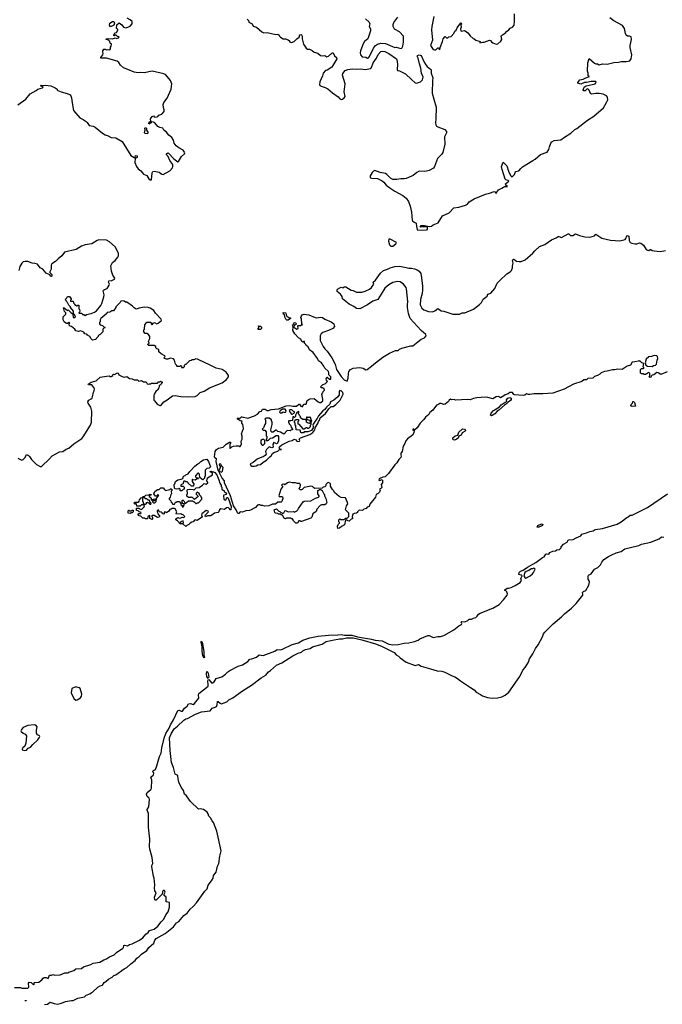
# Model space of a CAD drawing. Extents: x 1933546 to 2138868, y 524910 to 667279.
# Tile 130 of 256: x 2034554 to 2044269, y 538657 to 553546. Entities that reach past the tile are written whole.
import ezdxf

# ---------------------------------------------------------------- set-up
doc = ezdxf.new("R2010")
doc.units = 0

msp = doc.modelspace()

# ---------------------------------------------------------------- linework, layer by layer
at = {"layer": '0CON10XD'}
for points in [[(2034525, 552257), (2034649, 552345), (2034713, 552427), (2034802, 552475), (2034826, 552494), (2034900, 552515), (2034910, 552525), (2034868, 552545), (2034880, 552555), (2034915, 552549), (2034945, 552556), (2034985, 552552), (2035025, 552543), (2035092, 552515), (2035120, 552495), (2035120, 552485), (2035130, 552475), (2035180, 552455), (2035271, 552431), (2035315, 552407), (2035325, 552395), (2035337, 552365), (2035345, 552290), (2035366, 552175), (2035462, 552062), (2035515, 552035), (2035557, 552007), (2035575, 551991), (2035605, 551947), (2035665, 551936), (2035695, 551922), (2035805, 551831), (2035845, 551806), (2035891, 551791), (2035939, 551765), (2036008, 551758), (2036104, 551704), (2036235, 551490), (2036285, 551460), (2036298, 551462), (2036305, 551490), (2036330, 551485), (2036328, 551462), (2036300, 551445), (2036296, 551385), (2036319, 551325), (2036345, 551290), (2036388, 551258), (2036425, 551211), (2036475, 551190), (2036505, 551138), (2036525, 551124), (2036545, 551125), (2036555, 551230), (2036569, 551251), (2036585, 551256), (2036665, 551239), (2036705, 551208), (2036725, 551204), (2036825, 551260), (2036866, 551305), (2036871, 551325), (2036867, 551355), (2036824, 551414), (2036799, 551479), (2036775, 551503), (2036775, 551518), (2036795, 551530), (2036805, 551526), (2036884, 551444), (2036945, 551396), (2036955, 551401), (2037000, 551475), (2037045, 551519), (2037050, 551530), (2037047, 551545), (2037025, 551575), (2036959, 551609), (2036920, 551640), (2036890, 551680), (2036879, 551725), (2036854, 551765), (2036809, 551799), (2036775, 551845), (2036734, 551874), (2036716, 551905), (2036673, 551913), (2036642, 551932), (2036597, 551985), (2036575, 551994), (2036545, 552000), (2036539, 551985), (2036515, 551970), (2036505, 551968), (2036500, 551975), (2036512, 551998), (2036537, 552013), (2036530, 552045), (2036555, 552082), (2036575, 552090), (2036594, 552074), (2036632, 552075), (2036645, 552084), (2036656, 552104), (2036705, 552118), (2036736, 552155), (2036739, 552185), (2036728, 552218), (2036721, 552265), (2036734, 552296), (2036785, 552360), (2036845, 552495), (2036852, 552575), (2036835, 552625), (2036765, 552712), (2036735, 552729), (2036555, 552766), (2036436, 552744), (2036385, 552749), (2036345, 552743), (2036285, 552754), (2036191, 552791), (2036125, 552816), (2036078, 552858), (2036055, 552899), (2036027, 552917), (2035865, 552966), (2035780, 552965), (2035780, 552975), (2035810, 553015), (2035816, 553035), (2035810, 553055), (2035813, 553075), (2035825, 553098), (2035845, 553102), (2035865, 553088), (2035885, 553093), (2035915, 553090), (2035926, 553104), (2035928, 553132), (2035938, 553145), (2035940, 553175), (2035922, 553192), (2035918, 553215), (2035896, 553236), (2035860, 553245), (2035860, 553255), (2035885, 553260), (2035963, 553257), (2035995, 553272), (2036025, 553262), (2036048, 553272), (2036060, 553285), (2036035, 553290), (2036015, 553310), (2035995, 553310), (2035985, 553300), (2035970, 553305), (2035978, 553312), (2035993, 553347), (2036019, 553351), (2036038, 553385), (2036037, 553397), (2036020, 553415), (2036025, 553470), (2036057, 553497), (2036099, 553469), (2036125, 553432), (2036165, 553423), (2036225, 553450), (2036257, 553485), (2036255, 553517), (2036224, 553544), (2036178, 553568)], [(2037993, 553555), (2038012, 553535), (2038020, 553510), (2038067, 553485), (2038086, 553446), (2038135, 553432), (2038215, 553362), (2038245, 553348), (2038295, 553352), (2038425, 553322), (2038455, 553328), (2038475, 553310), (2038480, 553295), (2038495, 553280), (2038535, 553258), (2038575, 553258), (2038615, 553242), (2038632, 553225), (2038633, 553213), (2038665, 553202), (2038706, 553214), (2038742, 553255), (2038777, 553283), (2038791, 553315), (2038805, 553321), (2038815, 553319), (2038826, 553295), (2038826, 553255), (2038846, 553176), (2038883, 553115), (2038905, 553100), (2038935, 553098), (2038978, 553078), (2039005, 553053), (2039060, 553040), (2039100, 553005), (2039135, 552999), (2039166, 553006), (2039195, 552984), (2039225, 552992), (2039275, 553041), (2039285, 553047), (2039292, 553042), (2039311, 553001), (2039345, 552972), (2039348, 552955), (2039275, 552828), (2039205, 552783), (2039175, 552778), (2039140, 552735), (2039132, 552695), (2039091, 552605), (2039087, 552565), (2039093, 552553), (2039110, 552540), (2039172, 552522), (2039215, 552500), (2039281, 552441), (2039368, 552378), (2039395, 552351), (2039415, 552341), (2039434, 552346), (2039461, 552365), (2039477, 552385), (2039461, 552455), (2039474, 552575), (2039432, 552705), (2039438, 552732), (2039473, 552775), (2039515, 552795), (2039585, 552804), (2039643, 552797), (2039703, 552803), (2039775, 552791), (2039861, 552809), (2039875, 552825), (2039897, 552895), (2039946, 552964), (2039975, 553019), (2040015, 553063), (2040035, 553068), (2040075, 553063), (2040135, 553036), (2040249, 552955), (2040256, 552945), (2040268, 552875), (2040259, 552795), (2040266, 552776), (2040295, 552770), (2040385, 552726), (2040475, 552640), (2040535, 552592), (2040555, 552588), (2040615, 552605), (2040645, 552635), (2040655, 552675), (2040629, 552735), (2040620, 552815), (2040596, 552876), (2040577, 552965), (2040561, 552995), (2040569, 553005), (2040595, 553012), (2040625, 553005), (2040671, 552901), (2040695, 552865), (2040715, 552838), (2040765, 552800), (2040774, 552785), (2040776, 552735), (2040800, 552665), (2040794, 552625), (2040792, 552435), (2040815, 552345), (2040848, 552225), (2040847, 552045), (2040839, 551985), (2040844, 551954), (2040856, 551936), (2040874, 551924), (2040981, 551885), (2041008, 551855), (2041006, 551835), (2040975, 551775), (2040982, 551665), (2040950, 551535), (2040930, 551505), (2040870, 551445), (2040827, 551325), (2040809, 551301), (2040745, 551265), (2040706, 551254), (2040675, 551249), (2040595, 551254), (2040557, 551233), (2040505, 551192), (2040396, 551146), (2040365, 551138), (2040315, 551139), (2040255, 551128), (2040195, 551131), (2040158, 551148), (2040105, 551205), (2040085, 551218), (2040005, 551237), (2039925, 551265), (2039903, 551257), (2039882, 551235), (2039855, 551186), (2039854, 551164), (2039859, 551155), (2039877, 551147), (2039965, 551142), (2040035, 551108), (2040061, 551091), (2040095, 551044), (2040151, 551001), (2040225, 550951), (2040346, 550886), (2040399, 550849), (2040432, 550795), (2040456, 550725), (2040475, 550635), (2040490, 550515), (2040495, 550503), (2040517, 550485), (2040549, 550469), (2040551, 550421), (2040563, 550373), (2040573, 550363), (2040705, 550367), (2040718, 550375), (2040720, 550410), (2040685, 550413), (2040617, 550407), (2040608, 550415), (2040625, 550432), (2040675, 550434), (2040745, 550420), (2040778, 550422), (2040807, 550443), (2040880, 550475), (2040948, 550582), (2041045, 550627), (2041115, 550700), (2041195, 550711), (2041295, 550741), (2041322, 550755), (2041350, 550790), (2041425, 550838), (2041594, 550906), (2041655, 550921), (2041725, 550950), (2041740, 550945), (2041745, 550930), (2041755, 550923), (2041795, 550974), (2041845, 550997), (2041867, 551013), (2041885, 551022), (2041928, 551025), (2041906, 551046), (2041901, 551065), (2041947, 551105), (2041940, 551115), (2041905, 551123), (2041896, 551135), (2041848, 551278), (2041837, 551325), (2041865, 551390), (2041917, 551337), (2041944, 551254), (2041975, 551189), (2041995, 551170), (2042005, 551173), (2042033, 551205), (2042043, 551235), (2042055, 551250), (2042102, 551258), (2042132, 551298), (2042158, 551322), (2042312, 551418), (2042348, 551435), (2042428, 551505), (2042528, 551542), (2042556, 551584), (2042564, 551625), (2042585, 551680), (2042601, 551699), (2042635, 551717), (2042735, 551731), (2042792, 551768)], [(2039780, 553560), (2039835, 553507), (2039849, 553485), (2039836, 553445), (2039856, 553405), (2039856, 553376), (2039815, 553258), (2039766, 553215), (2039745, 553182), (2039708, 553075), (2039702, 553045), (2039706, 553015), (2039733, 552985), (2039788, 552978), (2039814, 552964), (2039825, 552969), (2039845, 552991), (2039904, 553116), (2039935, 553154), (2039965, 553175), (2040015, 553189), (2040085, 553187), (2040225, 553126), (2040245, 553128), (2040315, 553111), (2040333, 553117), (2040346, 553145), (2040357, 553205), (2040359, 553295), (2040295, 553360), (2040220, 553400), (2040200, 553445), (2040200, 553475), (2040209, 553505), (2040270, 553585)], [(2040814, 553595), (2040784, 553445), (2040781, 553391), (2040797, 553237), (2040766, 553155), (2040807, 553097), (2040825, 553088), (2040845, 553090), (2040870, 553115), (2040875, 553120), (2040888, 553118), (2040890, 553105), (2040908, 553092), (2040912, 553125), (2040946, 553215), (2040955, 553257), (2040985, 553290), (2041005, 553270), (2041025, 553270), (2041043, 553287), (2041075, 553290), (2041115, 553338), (2041135, 553372), (2041153, 553387), (2041169, 553421), (2041225, 553496), (2041236, 553485), (2041224, 553466), (2041226, 553434), (2041216, 553405), (2041225, 553378), (2041235, 553372), (2041275, 553380), (2041287, 553377), (2041330, 553345), (2041364, 553304), (2041412, 553262), (2041427, 553257), (2041448, 553238), (2041518, 553218), (2041510, 553195), (2041553, 553207), (2041575, 553206), (2041655, 553238), (2041672, 553232), (2041685, 553210), (2041705, 553198), (2041755, 553178), (2041785, 553180), (2041829, 553221), (2041842, 553245), (2041833, 553295), (2041837, 553305), (2041897, 553345), (2041914, 553366), (2041949, 553391), (2041968, 553415), (2042005, 553433), (2042030, 553465), (2042036, 553525), (2042034, 553635)], [(2042792, 551768), (2042885, 551829), (2042945, 551887), (2042975, 551899), (2043139, 552025), (2043236, 552085), (2043378, 552215), (2043427, 552293), (2043444, 552335), (2043442, 552375), (2043425, 552392), (2043375, 552422), (2043315, 552432), (2043265, 552432), (2043205, 552422), (2043185, 552430), (2043165, 552480), (2043145, 552498), (2043130, 552495), (2043102, 552468), (2043082, 552472), (2043073, 552483), (2043088, 552525), (2043120, 552545), (2043253, 552577), (2043268, 552595), (2043263, 552613), (2043195, 552611), (2043125, 552598), (2043095, 552598), (2043035, 552570), (2043005, 552580), (2042992, 552585), (2042990, 552595), (2043022, 552638), (2043075, 552648), (2043115, 552669), (2043170, 552685), (2043150, 552695), (2043150, 552735), (2043140, 552765), (2043142, 552895), (2043165, 552960), (2043245, 552888), (2043265, 552878), (2043287, 552877), (2043315, 552862), (2043365, 552878), (2043435, 552872), (2043535, 552900), (2043605, 552903), (2043645, 552913), (2043725, 552911), (2043755, 552917), (2043778, 552925), (2043799, 552955), (2043806, 553014), (2043782, 553125), (2043782, 553155), (2043804, 553245), (2043796, 553285), (2043775, 553296), (2043745, 553298), (2043725, 553312), (2043714, 553335), (2043700, 553410), (2043666, 553456), (2043535, 553530), (2043476, 553575)], [(2035925, 553440), (2035912, 553465), (2035918, 553495), (2035955, 553518), (2035975, 553518), (2035987, 553495), (2035978, 553465), (2035925, 553440)], [(2036485, 551820), (2036453, 551823), (2036440, 551835), (2036452, 551878), (2036448, 551905), (2036453, 551917), (2036470, 551905), (2036470, 551875), (2036492, 551845), (2036485, 551820)], [(2040314, 546966), (2040321, 546945), (2040315, 546924), (2040284, 546895), (2040257, 546845), (2040228, 546815), (2040132, 546685), (2040080, 546635), (2040045, 546630), (2039991, 546605), (2039984, 546585), (2039995, 546576), (2040035, 546592), (2040040, 546585), (2040037, 546545), (2040021, 546515), (2040027, 546473), (2040015, 546456), (2039993, 546445), (2040003, 546425), (2039995, 546401), (2039975, 546380), (2039942, 546368), (2039933, 546325), (2039850, 546220), (2039835, 546186), (2039807, 546175), (2039793, 546155), (2039758, 546142), (2039735, 546124), (2039685, 546130), (2039660, 546105), (2039660, 546095), (2039648, 546082), (2039612, 546078), (2039593, 546067), (2039582, 546035), (2039585, 546000), (2039565, 545992), (2039535, 545963), (2039515, 545968), (2039502, 545982), (2039482, 545978), (2039465, 545909), (2039418, 545882), (2039388, 545855), (2039362, 545852), (2039361, 545889), (2039368, 545915), (2039390, 545935), (2039390, 545945), (2039380, 545955), (2039380, 545985), (2039392, 545998), (2039405, 545990), (2039455, 545990), (2039485, 546010), (2039505, 546010), (2039530, 546035), (2039530, 546085), (2039482, 546135), (2039493, 546195), (2039513, 546225), (2039512, 546245), (2039478, 546318), (2039413, 546323), (2039385, 546338), (2039314, 546394), (2039305, 546420), (2039285, 546440), (2039253, 546493), (2039252, 546518), (2039258, 546528), (2039225, 546548), (2039210, 546545), (2039182, 546518), (2039180, 546495), (2039165, 546480), (2039143, 546477), (2039125, 546460), (2039018, 546458), (2039000, 546465), (2038980, 546485), (2038955, 546492), (2038855, 546473), (2038825, 546440), (2038815, 546437), (2038795, 546437), (2038782, 546445), (2038780, 546455), (2038794, 546476), (2038800, 546505), (2038795, 546520), (2038782, 546532), (2038755, 546532), (2038725, 546542), (2038675, 546542), (2038635, 546553), (2038605, 546542), (2038565, 546510), (2038545, 546520), (2038523, 546517), (2038510, 546505), (2038530, 546485), (2038503, 546447), (2038470, 546345), (2038478, 546338), (2038515, 546337), (2038525, 546330), (2038530, 546305), (2038515, 546260), (2038505, 546250), (2038455, 546248), (2038422, 546218), (2038375, 546218), (2038323, 546197), (2038255, 546192), (2038232, 546202), (2038205, 546202), (2038185, 546212), (2038165, 546212), (2038147, 546203), (2038119, 546171), (2038101, 546159), (2038055, 546132), (2038026, 546124), (2037975, 546120), (2037925, 546100), (2037888, 546102), (2037865, 546080), (2037855, 546080), (2037848, 546088), (2037826, 546135), (2037784, 546195), (2037741, 546345), (2037650, 546545), (2037650, 546575), (2037615, 546613), (2037574, 546695), (2037572, 546712), (2037554, 546735), (2037522, 546865), (2037528, 546905), (2037505, 546920), (2037497, 546937), (2037508, 547015), (2037531, 547045), (2037562, 547065), (2037628, 547082), (2037675, 547129), (2037725, 547156), (2037740, 547155), (2037740, 547135), (2037730, 547125), (2037730, 547065), (2037735, 547060), (2037762, 547088), (2037785, 547098), (2037825, 547102), (2037865, 547100), (2037875, 547090), (2037888, 547092), (2037908, 547125), (2037900, 547175), (2037920, 547205), (2037915, 547250), (2037908, 547285), (2037940, 547365), (2037927, 547427), (2037910, 547445), (2037910, 547465), (2037917, 547477), (2037885, 547480), (2037850, 547505), (2037842, 547518), (2037885, 547520), (2037905, 547540), (2037915, 547542), (2038005, 547522), (2038104, 547556), (2038149, 547581), (2038185, 547620), (2038210, 547625), (2038225, 547657), (2038265, 547656), (2038295, 547637), (2038314, 547636), (2038358, 547652), (2038465, 547661), (2038585, 547707), (2038635, 547711), (2038685, 547700), (2038739, 547701), (2038775, 547730), (2038785, 547730), (2038805, 547700), (2038828, 547692), (2038845, 547728), (2038855, 547732), (2038885, 547730), (2038900, 547785), (2038924, 547805), (2038945, 547811), (2039006, 547816), (2039066, 547766), (2039085, 547758), (2039105, 547758), (2039137, 547783), (2039139, 547809), (2039120, 547885), (2039138, 547902), (2039140, 547925), (2039160, 547945), (2039158, 547968), (2039145, 547970), (2039135, 547980), (2039115, 547980), (2039100, 547995), (2039130, 548025), (2039177, 548043), (2039210, 548075), (2039190, 548095), (2039188, 548115), (2039195, 548140), (2039205, 548140), (2039238, 548108), (2039259, 548111), (2039260, 548145), (2039226, 548175), (2039227, 548205), (2039221, 548225), (2039166, 548275), (2039154, 548305), (2039115, 548355), (2039071, 548385), (2039054, 548424), (2038992, 548512), (2038934, 548555), (2038915, 548598), (2038885, 548620), (2038880, 548635), (2038860, 548655), (2038858, 548678), (2038845, 548680), (2038835, 548672), (2038821, 548681), (2038802, 548715), (2038767, 548735), (2038714, 548795), (2038684, 548846), (2038690, 548895), (2038680, 548915), (2038683, 548927), (2038700, 548945), (2038702, 548968), (2038725, 548962), (2038738, 548945), (2038725, 548930), (2038702, 548928), (2038700, 548895), (2038745, 548868), (2038762, 548875), (2038760, 548915), (2038765, 548920), (2038805, 548920), (2038815, 548930), (2038828, 548932), (2038820, 548945), (2038820, 548975), (2038812, 548985), (2038812, 549015), (2038804, 549045), (2038812, 549068), (2038826, 549085), (2038855, 549092), (2038923, 549083), (2039021, 549041), (2039045, 549038), (2039095, 549049), (2039132, 549045), (2039167, 549017), (2039265, 548975), (2039304, 548945), (2039312, 548905), (2039290, 548875), (2039225, 548846), (2039135, 548815), (2039113, 548797), (2039097, 548765), (2039098, 548695), (2039142, 548602), (2039167, 548567), (2039202, 548535), (2039272, 548435), (2039322, 548335), (2039345, 548255), (2039412, 548152), (2039461, 548101), (2039505, 548078), (2039518, 548125), (2039523, 548195), (2039531, 548225), (2039555, 548255), (2039596, 548276), (2039695, 548285), (2039745, 548274), (2039785, 548252), (2039805, 548256), (2039875, 548305), (2039933, 548357), (2040045, 548441), (2040145, 548503), (2040235, 548542), (2040274, 548546), (2040296, 548564), (2040331, 548579), (2040465, 548612), (2040500, 548615), (2040623, 548715), (2040675, 548737), (2040698, 548765), (2040696, 548785), (2040624, 548844), (2040459, 549025), (2040432, 549105), (2040418, 549195), (2040416, 549235), (2040422, 549282), (2040402, 549475), (2040395, 549495), (2040359, 549549), (2040305, 549583), (2040265, 549587), (2040195, 549572), (2040133, 549537), (2040072, 549488), (2040020, 549395), (2039966, 549315), (2039891, 549289), (2039811, 549235), (2039695, 549173), (2039645, 549181), (2039605, 549211), (2039535, 549243), (2039436, 549325), (2039428, 549358), (2039403, 549395), (2039356, 549435), (2039354, 549455), (2039360, 549470), (2039392, 549492), (2039415, 549503), (2039445, 549492), (2039460, 549505), (2039485, 549508), (2039565, 549457), (2039595, 549450), (2039645, 549428), (2039725, 549427), (2039779, 549441), (2039841, 549469), (2039875, 549497), (2039908, 549545), (2039897, 549575), (2039933, 549607), (2040008, 549712), (2040055, 549752), (2040115, 549772), (2040155, 549796), (2040225, 549812), (2040295, 549818), (2040395, 549801), (2040435, 549786), (2040475, 549788), (2040525, 549779), (2040565, 549763), (2040592, 549745), (2040617, 549707), (2040626, 549676), (2040645, 549520), (2040644, 549454), (2040638, 549405), (2040612, 549315), (2040606, 549236), (2040636, 549185), (2040665, 549158), (2040734, 549134), (2040795, 549129), (2040828, 549142), (2040875, 549177), (2040925, 549141), (2040965, 549140), (2041104, 549094), (2041205, 549095), (2041245, 549115), (2041285, 549113), (2041415, 549168), (2041505, 549239), (2041535, 549269), (2041560, 549320), (2041619, 549365), (2041631, 549395), (2041675, 549411), (2041737, 549483), (2041775, 549563), (2041815, 549604), (2041918, 549702), (2041971, 549735), (2041991, 549755), (2042005, 549795), (2042005, 549825), (2042015, 549865), (2042004, 549905), (2042015, 549923), (2042025, 549923), (2042064, 549894), (2042105, 549889), (2042135, 549891), (2042194, 549915), (2042312, 550015), (2042340, 550050), (2042415, 550118), (2042495, 550145), (2042593, 550217), (2042665, 550245), (2042695, 550265), (2042706, 550266), (2042745, 550252), (2042845, 550308), (2042855, 550307), (2042883, 550283), (2042919, 550281), (2042955, 550309), (2043015, 550280), (2043096, 550264), (2043175, 550258), (2043242, 550278), (2043265, 550301), (2043355, 550241), (2043485, 550211), (2043625, 550204), (2043707, 550223), (2043720, 550235), (2043735, 550276), (2043745, 550282), (2043761, 550271), (2043768, 550205), (2043785, 550178), (2043811, 550165), (2043855, 550155), (2043885, 550156), (2043925, 550170), (2043945, 550166), (2043984, 550135), (2044025, 550072), (2044045, 550060), (2044065, 550058), (2044085, 550070), (2044095, 550069), (2044115, 550057), (2044145, 550051), (2044235, 550042), (2044315, 550054)], [(2037356, 548356), (2037240, 548415), (2037215, 548418), (2037185, 548400), (2037155, 548400), (2037145, 548390), (2037122, 548388), (2037068, 548332), (2037055, 548330), (2037042, 548318), (2037040, 548295), (2037028, 548282), (2037005, 548280), (2037000, 548285), (2037010, 548295), (2036995, 548310), (2036985, 548310), (2036975, 548300), (2036935, 548300), (2036930, 548305), (2036928, 548318), (2036910, 548335), (2036897, 548397), (2036877, 548417), (2036835, 548427), (2036796, 548414), (2036776, 548414), (2036742, 548425), (2036732, 548435), (2036752, 548455), (2036750, 548465), (2036692, 548492), (2036660, 548525), (2036658, 548558), (2036625, 548570), (2036612, 548582), (2036610, 548605), (2036585, 548618), (2036505, 548620), (2036492, 548632), (2036492, 548638), (2036510, 548655), (2036500, 548685), (2036522, 548725), (2036522, 548755), (2036503, 548783), (2036475, 548800), (2036453, 548803), (2036430, 548825), (2036430, 548855), (2036440, 548865), (2036448, 548932), (2036475, 548970), (2036535, 548970), (2036540, 548945), (2036555, 548930), (2036572, 548958), (2036593, 548967), (2036625, 548948), (2036650, 548955), (2036698, 548995), (2036693, 549015), (2036607, 549107), (2036580, 549150), (2036525, 549184), (2036495, 549196), (2036435, 549199), (2036360, 549185), (2036315, 549168), (2036287, 549187), (2036260, 549215), (2036175, 549273), (2036155, 549273), (2036135, 549290), (2036116, 549296), (2036085, 549288), (2036075, 549270), (2036010, 549205), (2036010, 549195), (2035970, 549145), (2035948, 549142), (2035915, 549122), (2035875, 549118), (2035870, 549105), (2035782, 549025), (2035772, 549005), (2035772, 548978), (2035760, 548965), (2035760, 548945), (2035772, 548932), (2035805, 548920), (2035825, 548900), (2035835, 548900), (2035840, 548885), (2035825, 548880), (2035813, 548867), (2035810, 548825), (2035765, 548780), (2035755, 548780), (2035740, 548765), (2035740, 548755), (2035710, 548725), (2035705, 548710), (2035655, 548702), (2035635, 548722), (2035616, 548756), (2035580, 548775), (2035570, 548790), (2035537, 548797), (2035525, 548820), (2035475, 548840), (2035445, 548832), (2035405, 548840), (2035390, 548865), (2035337, 548907), (2035315, 548910), (2035300, 548925), (2035300, 548945), (2035310, 548955), (2035298, 548968), (2035278, 548952), (2035265, 548950), (2035250, 548955), (2035227, 548977), (2035210, 549005), (2035210, 549055), (2035250, 549095), (2035250, 549115), (2035232, 549132), (2035222, 549172), (2035210, 549185), (2035215, 549190), (2035228, 549188), (2035275, 549150), (2035285, 549160), (2035330, 549115), (2035358, 549098), (2035362, 549042), (2035385, 549042), (2035398, 549055), (2035385, 549090), (2035370, 549095), (2035369, 549139), (2035320, 549195), (2035320, 549205), (2035295, 549230), (2035278, 549268), (2035260, 549285), (2035258, 549298), (2035242, 549315), (2035268, 549342), (2035275, 549360), (2035308, 549358), (2035330, 549325), (2035330, 549315), (2035320, 549305), (2035322, 549292), (2035365, 549290), (2035370, 549265), (2035380, 549255), (2035382, 549242), (2035395, 549230), (2035405, 549230), (2035415, 549220), (2035425, 549220), (2035435, 549230), (2035448, 549228), (2035450, 549175), (2035460, 549165), (2035462, 549145), (2035460, 549125), (2035450, 549115), (2035455, 549110), (2035495, 549110), (2035505, 549090), (2035525, 549090), (2035545, 549072), (2035565, 549090), (2035635, 549103), (2035685, 549123), (2035716, 549144), (2035780, 549225), (2035796, 549255), (2035826, 549354), (2035830, 549385), (2035818, 549445), (2035822, 549455), (2035834, 549466), (2035875, 549483), (2035905, 549530), (2035910, 549545), (2035898, 549575), (2035901, 549599), (2035946, 549604), (2035985, 549622), (2035992, 549635), (2035960, 549685), (2035940, 549745), (2035930, 549825), (2035958, 549872), (2035997, 549905), (2036040, 549955), (2036049, 549975), (2036049, 549995), (2036046, 550015), (2035995, 550109), (2035912, 550185), (2035865, 550211), (2035753, 550217), (2035725, 550205), (2035645, 550154), (2035545, 550139), (2035491, 550119), (2035408, 550072), (2035231, 550029), (2035191, 549975), (2035135, 549930), (2035095, 549888), (2035042, 549855), (2035032, 549835), (2035030, 549775), (2035008, 549735), (2035010, 549725), (2035040, 549695), (2035040, 549665), (2035035, 549660), (2035020, 549665), (2035020, 549675), (2035008, 549688), (2034952, 549715), (2034902, 549775), (2034865, 549796), (2034825, 549848), (2034785, 549861), (2034744, 549864), (2034675, 549889), (2034635, 549890), (2034605, 549882), (2034584, 549866), (2034558, 549812), (2034541, 549755)], [(2040165, 550121), (2040195, 550121), (2040239, 550155), (2040250, 550175), (2040155, 550226), (2040135, 550225), (2040129, 550195), (2040145, 550142), (2040165, 550121)], [(2038615, 549000), (2038595, 549002), (2038580, 549015), (2038570, 549035), (2038560, 549085), (2038542, 549092), (2038535, 549118), (2038580, 549115), (2038581, 549081), (2038591, 549061), (2038621, 549041), (2038650, 549035), (2038650, 549025), (2038615, 549000)], [(2038165, 548860), (2038152, 548865), (2038170, 548885), (2038170, 548910), (2038162, 548912), (2038162, 548918), (2038168, 548918), (2038170, 548910), (2038195, 548910), (2038208, 548898), (2038208, 548875), (2038195, 548863), (2038165, 548860)], [(2034524, 546914), (2034585, 546887), (2034605, 546893), (2034637, 546925), (2034655, 546970), (2034685, 546957), (2034702, 546942), (2034735, 546896), (2034810, 546820), (2034865, 546792), (2034885, 546791), (2035006, 546904), (2035045, 546953), (2035155, 547011), (2035205, 547017), (2035255, 547053), (2035295, 547067), (2035375, 547133), (2035495, 547214), (2035514, 547236), (2035624, 547415), (2035639, 547461), (2035647, 547627), (2035631, 547685), (2035587, 547745), (2035583, 547765), (2035598, 547795), (2035635, 547812), (2035648, 547825), (2035657, 547845), (2035668, 547912), (2035680, 547935), (2035683, 547965), (2035676, 547985), (2035646, 548025), (2035594, 548024), (2035588, 548035), (2035633, 548067), (2035710, 548085), (2035772, 548138), (2035867, 548157), (2035905, 548160), (2035915, 548150), (2035935, 548152), (2035960, 548165), (2035960, 548175), (2035973, 548187), (2035985, 548182), (2036035, 548207), (2036045, 548200), (2036054, 548174), (2036105, 548150), (2036135, 548140), (2036175, 548150), (2036215, 548121), (2036255, 548113), (2036285, 548098), (2036335, 548100), (2036355, 548082), (2036395, 548088), (2036425, 548072), (2036465, 548070), (2036482, 548042), (2036505, 548032), (2036515, 548040), (2036535, 548040), (2036545, 548050), (2036575, 548050), (2036585, 548040), (2036595, 548050), (2036635, 548050), (2036652, 548068), (2036675, 548070), (2036685, 548080), (2036695, 548070), (2036708, 548068), (2036710, 548055), (2036692, 548038), (2036685, 548020), (2036675, 548020), (2036662, 548008), (2036660, 547975), (2036650, 547965), (2036650, 547955), (2036612, 547925), (2036587, 547885), (2036581, 547861), (2036584, 547795), (2036591, 547781), (2036633, 547733), (2036675, 547712), (2036685, 547713), (2036695, 547718), (2036735, 547767), (2036784, 547796), (2036865, 547860), (2036905, 547863), (2036989, 547849), (2037105, 547841), (2037205, 547849), (2037235, 547863), (2037285, 547908), (2037345, 547931), (2037423, 547977), (2037615, 548055), (2037679, 548105), (2037710, 548145), (2037712, 548165), (2037675, 548218), (2037615, 548256), (2037525, 548278), (2037415, 548334), (2037356, 548356)], [(2044345, 548222), (2044245, 548183), (2044205, 548208), (2044185, 548210), (2044140, 548175), (2044115, 548170), (2044100, 548155), (2044095, 548140), (2044083, 548133), (2044070, 548145), (2044080, 548165), (2044080, 548195), (2044065, 548210), (2044052, 548208), (2044035, 548190), (2044025, 548190), (2044015, 548180), (2043995, 548180), (2043985, 548190), (2043955, 548190), (2043942, 548202), (2043942, 548258), (2043955, 548270), (2043985, 548270), (2043990, 548275), (2043990, 548285), (2043980, 548295), (2043990, 548345), (2043960, 548355), (2043935, 548380), (2043925, 548380), (2043915, 548390), (2043908, 548382), (2043855, 548370), (2043815, 548366), (2043786, 548324), (2043738, 548305), (2043662, 548258), (2043595, 548262), (2043545, 548250), (2043515, 548252), (2043435, 548230), (2043395, 548227), (2043346, 548204), (2043326, 548184), (2043287, 548163), (2043245, 548150), (2043217, 548123), (2043145, 548118), (2043125, 548100), (2043085, 548100), (2043055, 548077), (2042928, 548035), (2042785, 547957), (2042615, 547899), (2042465, 547886), (2042328, 547888), (2042265, 547876), (2042246, 547876), (2042215, 547888), (2042191, 547869), (2042165, 547864), (2042035, 547873), (2042025, 547877), (2042005, 547907), (2041965, 547910), (2041940, 547890), (2041895, 547875), (2041875, 547856), (2041825, 547828), (2041795, 547848), (2041755, 547842), (2041705, 547812), (2041633, 547833), (2041595, 547837), (2041464, 547826), (2041413, 547817), (2041365, 547798), (2041325, 547802), (2041145, 547792), (2041122, 547802), (2041085, 547800), (2041065, 547808), (2041048, 547795), (2041036, 547774), (2040985, 547730), (2040965, 547728), (2040925, 547742), (2040905, 547742), (2040875, 547721), (2040855, 547717), (2040801, 547639), (2040757, 547605), (2040742, 547578), (2040687, 547533), (2040665, 547500), (2040610, 547445), (2040564, 547376), (2040525, 547340), (2040508, 547358), (2040498, 547355), (2040498, 547345), (2040518, 547328), (2040511, 547299), (2040491, 547265), (2040415, 547209), (2040394, 547176), (2040379, 547135), (2040350, 547095), (2040336, 547014), (2040315, 546990), (2040314, 546966)], [(2044115, 548302), (2044135, 548317), (2044165, 548322), (2044182, 548335), (2044190, 548395), (2044200, 548425), (2044197, 548455), (2044185, 548463), (2044146, 548466), (2044108, 548452), (2044065, 548450), (2044023, 548415), (2044010, 548355), (2044022, 548322), (2044047, 548307), (2044115, 548302)], [(2038105, 546794), (2038131, 546799), (2038155, 546816), (2038195, 546820), (2038234, 546855), (2038287, 546883), (2038334, 546935), (2038358, 546952), (2038378, 546985), (2038395, 547000), (2038457, 547023), (2038478, 547042), (2038510, 547045), (2038492, 547052), (2038478, 547068), (2038481, 547085), (2038515, 547115), (2038628, 547172), (2038675, 547182), (2038705, 547204), (2038729, 547195), (2038744, 547174), (2038755, 547170), (2038785, 547173), (2038789, 547185), (2038779, 547205), (2038800, 547225), (2038938, 547272), (2038986, 547305), (2039018, 547342), (2039024, 547385), (2039059, 547441), (2039071, 547469), (2039089, 547491), (2039096, 547524), (2039175, 547591), (2039228, 547662), (2039264, 547696), (2039295, 547698), (2039335, 547726), (2039398, 547792), (2039439, 547871), (2039443, 547885), (2039437, 547907), (2039415, 547933), (2039392, 547938), (2039384, 547925), (2039386, 547875), (2039365, 547841), (2039305, 547794), (2039251, 547769), (2039245, 547730), (2039193, 547687), (2039165, 547650), (2039137, 547633), (2039073, 547557), (2039052, 547515), (2039029, 547491), (2038990, 547430), (2038988, 547415), (2038996, 547385), (2038965, 547334), (2038910, 547315), (2038857, 547313), (2038845, 547300), (2038815, 547298), (2038802, 547302), (2038795, 547340), (2038732, 547342), (2038730, 547405), (2038720, 547415), (2038720, 547445), (2038710, 547455), (2038710, 547475), (2038720, 547485), (2038722, 547498), (2038768, 547498), (2038770, 547475), (2038760, 547465), (2038760, 547435), (2038775, 547430), (2038802, 547392), (2038835, 547360), (2038855, 547360), (2038885, 547380), (2038895, 547380), (2038905, 547370), (2038925, 547370), (2038950, 547395), (2038950, 547415), (2038960, 547425), (2038960, 547465), (2038970, 547475), (2038948, 547538), (2038935, 547530), (2038905, 547530), (2038895, 547540), (2038890, 547535), (2038892, 547512), (2038905, 547500), (2038935, 547490), (2038950, 547465), (2038948, 547452), (2038935, 547440), (2038905, 547450), (2038892, 547462), (2038890, 547485), (2038878, 547498), (2038835, 547500), (2038800, 547525), (2038800, 547545), (2038782, 547562), (2038780, 547575), (2038770, 547585), (2038770, 547605), (2038780, 547615), (2038765, 547620), (2038755, 547610), (2038742, 547608), (2038723, 547567), (2038722, 547548), (2038708, 547532), (2038695, 547540), (2038682, 547538), (2038680, 547485), (2038655, 547478), (2038625, 547480), (2038620, 547475), (2038620, 547455), (2038630, 547445), (2038630, 547435), (2038650, 547415), (2038663, 547373), (2038680, 547355), (2038678, 547342), (2038655, 547340), (2038642, 547328), (2038598, 547332), (2038575, 547310), (2038565, 547290), (2038545, 547278), (2038497, 547307), (2038455, 547320), (2038435, 547340), (2038425, 547340), (2038385, 547310), (2038365, 547310), (2038357, 547317), (2038352, 547345), (2038372, 547425), (2038370, 547465), (2038360, 547475), (2038360, 547495), (2038325, 547520), (2038275, 547520), (2038260, 547505), (2038270, 547495), (2038272, 547438), (2038260, 547425), (2038238, 547372), (2038220, 547355), (2038235, 547340), (2038258, 547338), (2038280, 547315), (2038280, 547255), (2038290, 547245), (2038290, 547215), (2038280, 547205), (2038282, 547182), (2038295, 547180), (2038305, 547190), (2038315, 547190), (2038345, 547220), (2038377, 547223), (2038433, 547257), (2038455, 547258), (2038468, 547245), (2038468, 547175), (2038445, 547138), (2038435, 547131), (2038405, 547148), (2038395, 547150), (2038390, 547145), (2038380, 547115), (2038387, 547085), (2038383, 547077), (2038365, 547074), (2038325, 547088), (2038284, 547046), (2038272, 547015), (2038280, 546975), (2038265, 546954), (2038237, 546935), (2038215, 546932), (2038145, 546900), (2038085, 546848), (2038065, 546840), (2038040, 546830), (2038047, 546805), (2038066, 546796), (2038105, 546794)], [(2041685, 547558), (2041670, 547565), (2041684, 547595), (2041719, 547635), (2041808, 547692), (2041835, 547723), (2041895, 547763), (2041918, 547772), (2041914, 547796), (2041935, 547825), (2041965, 547833), (2041983, 547825), (2041986, 547805), (2041974, 547786), (2041937, 547763), (2041913, 547735), (2041881, 547719), (2041798, 547642), (2041772, 547628), (2041735, 547584), (2041695, 547563), (2041685, 547558)], [(2043815, 547698), (2043790, 547705), (2043800, 547715), (2043800, 547725), (2043820, 547745), (2043825, 547770), (2043835, 547770), (2043850, 547755), (2043865, 547700), (2043815, 547698)], [(2038515, 547600), (2038535, 547618), (2038565, 547608), (2038579, 547611), (2038582, 547632), (2038566, 547656), (2038525, 547658), (2038491, 547629), (2038482, 547612), (2038495, 547600), (2038515, 547600)], [(2038675, 547580), (2038708, 547602), (2038710, 547615), (2038695, 547620), (2038667, 547647), (2038642, 547648), (2038630, 547635), (2038633, 547623), (2038662, 547582), (2038675, 547580)], [(2041128, 547188), (2041114, 547194), (2041104, 547205), (2041103, 547225), (2041136, 547255), (2041176, 547264), (2041195, 547308), (2041244, 547356), (2041255, 547361), (2041277, 547355), (2041293, 547335), (2041289, 547325), (2041243, 547297), (2041226, 547264), (2041194, 547246), (2041182, 547218), (2041145, 547192), (2041128, 547188)], [(2038235, 547110), (2038260, 547135), (2038260, 547185), (2038245, 547200), (2038225, 547200), (2038200, 547185), (2038200, 547135), (2038222, 547112), (2038235, 547110)], [(2037005, 546420), (2036982, 546422), (2036980, 546445), (2036965, 546460), (2036955, 546450), (2036925, 546448), (2036905, 546450), (2036892, 546462), (2036890, 546515), (2036900, 546525), (2036910, 546565), (2036945, 546586), (2036993, 546597), (2037020, 546610), (2037032, 546645), (2037058, 546652), (2037068, 546665), (2037100, 546680), (2037125, 546716), (2037202, 546795), (2037245, 546830), (2037269, 546841), (2037291, 546865), (2037335, 546892), (2037385, 546898), (2037407, 546865), (2037438, 546785), (2037418, 546762), (2037383, 546757), (2037360, 546735), (2037360, 546645), (2037350, 546635), (2037350, 546615), (2037325, 546590), (2037312, 546592), (2037280, 546625), (2037270, 546675), (2037258, 546688), (2037245, 546690), (2037212, 546648), (2037210, 546635), (2037225, 546620), (2037248, 546618), (2037258, 546602), (2037225, 546600), (2037205, 546582), (2037175, 546590), (2037165, 546600), (2037160, 546595), (2037163, 546563), (2037190, 546515), (2037180, 546505), (2037180, 546495), (2037175, 546490), (2037152, 546492), (2037100, 546535), (2037100, 546545), (2037088, 546558), (2037065, 546560), (2037055, 546570), (2037035, 546570), (2037018, 546522), (2037002, 546518), (2036990, 546505), (2036992, 546492), (2037025, 546490), (2037040, 546475), (2037040, 546445), (2037025, 546440), (2037005, 546420)], [(2037065, 545880), (2037020, 545925), (2037032, 545938), (2037028, 545968), (2036988, 545955), (2036982, 545942), (2036992, 545932), (2037010, 545925), (2036995, 545920), (2036980, 545925), (2036940, 545970), (2036914, 545984), (2036915, 545998), (2036945, 546018), (2036965, 546010), (2036989, 546011), (2037008, 546022), (2037035, 546020), (2037050, 546035), (2037025, 546060), (2037005, 546062), (2036992, 546072), (2036925, 546070), (2036920, 546085), (2036930, 546105), (2036907, 546147), (2036893, 546153), (2036858, 546152), (2036845, 546142), (2036822, 546138), (2036810, 546115), (2036775, 546090), (2036765, 546100), (2036740, 546100), (2036740, 546075), (2036735, 546070), (2036712, 546072), (2036708, 546088), (2036695, 546100), (2036662, 546102), (2036658, 546128), (2036645, 546130), (2036632, 546118), (2036630, 546105), (2036640, 546095), (2036642, 546072), (2036670, 546045), (2036670, 546035), (2036657, 546023), (2036635, 546020), (2036585, 546050), (2036555, 546050), (2036550, 546045), (2036550, 546035), (2036560, 546025), (2036560, 545995), (2036555, 545990), (2036522, 546002), (2036520, 546045), (2036515, 546050), (2036493, 546027), (2036485, 546000), (2036455, 546000), (2036445, 546010), (2036415, 546010), (2036388, 546038), (2036362, 546042), (2036342, 546068), (2036355, 546080), (2036385, 546080), (2036390, 546095), (2036362, 546102), (2036345, 546120), (2036322, 546122), (2036322, 546158), (2036355, 546160), (2036365, 546150), (2036395, 546140), (2036438, 546182), (2036440, 546195), (2036425, 546210), (2036395, 546210), (2036375, 546190), (2036325, 546190), (2036318, 546218), (2036305, 546230), (2036295, 546220), (2036280, 546235), (2036295, 546250), (2036348, 546252), (2036360, 546265), (2036363, 546287), (2036390, 546315), (2036408, 546322), (2036420, 546335), (2036448, 546342), (2036460, 546355), (2036510, 546360), (2036515, 546370), (2036540, 546365), (2036535, 546350), (2036510, 546360), (2036510, 546335), (2036527, 546327), (2036540, 546305), (2036542, 546282), (2036555, 546290), (2036575, 546290), (2036585, 546300), (2036600, 546295), (2036598, 546272), (2036562, 546268), (2036560, 546255), (2036568, 546248), (2036575, 546240), (2036595, 546240), (2036618, 546262), (2036620, 546305), (2036660, 546355), (2036635, 546360), (2036628, 546342), (2036605, 546340), (2036580, 546375), (2036595, 546412), (2036635, 546442), (2036665, 546440), (2036690, 546465), (2036715, 546468), (2036725, 546467), (2036741, 546441), (2036758, 546428), (2036825, 546440), (2036835, 546450), (2036845, 546450), (2036858, 546438), (2036858, 546432), (2036842, 546418), (2036850, 546375), (2036840, 546365), (2036830, 546325), (2036813, 546307), (2036812, 546295), (2036838, 546268), (2036842, 546252), (2036858, 546238), (2036865, 546220), (2036895, 546220), (2036900, 546235), (2036915, 546250), (2036925, 546250), (2036935, 546260), (2036965, 546260), (2036988, 546228), (2036990, 546215), (2037008, 546198), (2037012, 546182), (2037025, 546180), (2037040, 546205), (2037040, 546225), (2037022, 546232), (2037010, 546245), (2037010, 546275), (2037015, 546280), (2037025, 546280), (2037038, 546268), (2037055, 546230), (2037105, 546270), (2037165, 546270), (2037175, 546260), (2037188, 546258), (2037215, 546230), (2037225, 546230), (2037235, 546240), (2037255, 546240), (2037310, 546295), (2037310, 546315), (2037300, 546325), (2037298, 546338), (2037272, 546362), (2037270, 546375), (2037235, 546400), (2037222, 546388), (2037222, 546372), (2037248, 546348), (2037250, 546335), (2037195, 546290), (2037165, 546320), (2037155, 546320), (2037145, 546330), (2037135, 546320), (2037105, 546320), (2037082, 546342), (2037080, 546365), (2037090, 546375), (2037088, 546432), (2037098, 546442), (2037125, 546448), (2037175, 546440), (2037188, 546432), (2037222, 546468), (2037265, 546470), (2037320, 546505), (2037345, 546530), (2037375, 546520), (2037400, 546545), (2037400, 546555), (2037390, 546560), (2037382, 546575), (2037392, 546618), (2037470, 546665), (2037468, 546688), (2037455, 546700), (2037442, 546702), (2037430, 546715), (2037455, 546720), (2037465, 546710), (2037485, 546710), (2037505, 546698), (2037532, 546665), (2037566, 546586), (2037578, 546535), (2037600, 546505), (2037600, 546485), (2037610, 546475), (2037610, 546445), (2037643, 546423), (2037652, 546402), (2037665, 546398), (2037680, 546375), (2037675, 546368), (2037642, 546358), (2037636, 546344), (2037640, 546295), (2037650, 546285), (2037672, 546278), (2037685, 546320), (2037695, 546322), (2037705, 546312), (2037749, 546185), (2037748, 546135), (2037735, 546130), (2037730, 546145), (2037705, 546168), (2037680, 546165), (2037652, 546138), (2037595, 546147), (2037573, 546135), (2037567, 546105), (2037556, 546094), (2037498, 546082), (2037446, 546044), (2037395, 546043), (2037365, 546030), (2037358, 546045), (2037363, 546057), (2037408, 546105), (2037406, 546116), (2037375, 546122), (2037308, 546075), (2037302, 546055), (2037312, 546035), (2037303, 546017), (2037235, 545972), (2037205, 545982), (2037195, 545980), (2037179, 545951), (2037155, 545948), (2037130, 545935), (2037110, 545915), (2037081, 545899), (2037065, 545880)], [(2037605, 546703), (2037622, 546718), (2037630, 546775), (2037608, 546795), (2037596, 546826), (2037578, 546832), (2037571, 546819), (2037573, 546803), (2037592, 546785), (2037572, 546732), (2037580, 546715), (2037605, 546703)], [(2038755, 545932), (2038730, 545935), (2038690, 545975), (2038690, 545985), (2038678, 545998), (2038665, 546000), (2038655, 546010), (2038585, 546010), (2038575, 546000), (2038552, 546002), (2038538, 546038), (2038518, 546058), (2038505, 546060), (2038495, 546070), (2038465, 546070), (2038455, 546080), (2038422, 546082), (2038410, 546095), (2038400, 546135), (2038435, 546150), (2038472, 546112), (2038485, 546110), (2038502, 546092), (2038515, 546090), (2038525, 546080), (2038545, 546090), (2038565, 546120), (2038575, 546122), (2038615, 546104), (2038695, 546108), (2038715, 546100), (2038725, 546110), (2038738, 546112), (2038760, 546135), (2038768, 546155), (2038840, 546255), (2038857, 546263), (2038955, 546268), (2039028, 546312), (2039070, 546325), (2039080, 546335), (2039080, 546345), (2039060, 546375), (2039062, 546428), (2039075, 546430), (2039085, 546440), (2039105, 546440), (2039115, 546430), (2039128, 546428), (2039150, 546375), (2039160, 546365), (2039160, 546345), (2039182, 546305), (2039198, 546245), (2039189, 546225), (2039165, 546209), (2039115, 546209), (2039095, 546198), (2039047, 546143), (2039035, 546110), (2038988, 546075), (2038970, 546025), (2038954, 546006), (2038815, 545960), (2038805, 545960), (2038795, 545970), (2038775, 545970), (2038755, 545932)], [(2036535, 546220), (2036540, 546235), (2036520, 546255), (2036518, 546278), (2036495, 546280), (2036475, 546300), (2036452, 546302), (2036448, 546318), (2036435, 546330), (2036412, 546308), (2036410, 546265), (2036420, 546255), (2036420, 546235), (2036432, 546222), (2036455, 546220), (2036465, 546230), (2036478, 546232), (2036470, 546245), (2036485, 546250), (2036495, 546240), (2036508, 546238), (2036522, 546222), (2036535, 546220)], [(2036739, 542681), (2036765, 542752), (2036816, 542835), (2036835, 542885), (2036881, 542959), (2036945, 543098), (2036965, 543104), (2036995, 543090), (2037015, 543088), (2037044, 543136), (2037084, 543165), (2037105, 543202), (2037138, 543208), (2037175, 543190), (2037199, 543205), (2037263, 543285), (2037257, 543335), (2037264, 543355), (2037401, 543469), (2037406, 543495), (2037400, 543545), (2037405, 543565), (2037415, 543568), (2037455, 543518), (2037471, 543519), (2037495, 543536), (2037525, 543585), (2037610, 543610), (2037665, 543647), (2037703, 543687), (2037733, 543705), (2037855, 543770), (2037925, 543793), (2038001, 543839), (2038035, 543876), (2038065, 543879), (2038134, 543905), (2038175, 543940), (2038235, 543934), (2038411, 543995), (2038445, 544021), (2038495, 544019), (2038525, 544026), (2038674, 544096), (2038768, 544125), (2038835, 544162), (2038943, 544197), (2039065, 544222), (2039225, 544240), (2039365, 544243), (2039415, 544250), (2039465, 544241), (2039577, 544237), (2039661, 544215), (2039875, 544179), (2039927, 544163), (2040035, 544151), (2040135, 544104), (2040195, 544092), (2040275, 544100), (2040365, 544120), (2040435, 544124), (2040525, 544145), (2040578, 544162), (2040605, 544183), (2040725, 544234), (2040745, 544232), (2040805, 544206), (2040875, 544220), (2040915, 544220), (2040965, 544236), (2041118, 544322), (2041192, 544378), (2041235, 544398), (2041240, 544415), (2041230, 544435), (2041240, 544445), (2041285, 544443), (2041327, 544463), (2041348, 544482), (2041385, 544482), (2041415, 544498), (2041450, 544505), (2041472, 544525), (2041492, 544555), (2041515, 544572), (2041705, 544649), (2041805, 544705), (2041869, 544771), (2041926, 544845), (2041928, 544865), (2041918, 544895), (2041905, 544910), (2041890, 544915), (2041890, 544925), (2041922, 544948), (2041945, 544948), (2041985, 544960), (2042045, 544989), (2042118, 545035), (2042140, 545065), (2042128, 545095), (2042150, 545135), (2042135, 545147), (2042100, 545155), (2042103, 545185), (2042127, 545205), (2042165, 545222), (2042230, 545265), (2042355, 545339), (2042457, 545415), (2042484, 545426), (2042508, 545465), (2042525, 545468), (2042555, 545463), (2042571, 545489), (2042615, 545511), (2042655, 545513), (2042673, 545527), (2042713, 545537), (2042738, 545562), (2042740, 545575), (2042777, 545615), (2042833, 545645), (2042844, 545675), (2042855, 545683), (2042922, 545688), (2042965, 545712), (2043035, 545741), (2043055, 545768), (2043125, 545786), (2043175, 545809), (2043225, 545819), (2043255, 545836), (2043365, 545851), (2043585, 545920), (2043645, 545952), (2043733, 546017), (2043755, 546027), (2043785, 546052), (2043815, 546055), (2044045, 546169), (2044349, 546375)], [(2036225, 546080), (2036192, 546082), (2036192, 546118), (2036205, 546130), (2036215, 546120), (2036245, 546120), (2036255, 546130), (2036268, 546128), (2036270, 546105), (2036255, 546090), (2036235, 546090), (2036225, 546080)], [(2042375, 545872), (2042386, 545895), (2042445, 545922), (2042461, 545915), (2042462, 545905), (2042456, 545895), (2042405, 545873), (2042375, 545872)], [(2034931, 538657), (2034975, 538662), (2035015, 538688), (2035075, 538668), (2035125, 538661), (2035185, 538674), (2035245, 538698), (2035335, 538717), (2035365, 538715), (2035435, 538749), (2035535, 538769), (2035560, 538795), (2035614, 538816), (2035635, 538833), (2035655, 538840), (2035735, 538916), (2035771, 538935), (2035806, 538945), (2035832, 538985), (2035858, 539002), (2035895, 539038), (2035951, 539069), (2035975, 539092), (2035993, 539097), (2036008, 539102), (2036135, 539193), (2036175, 539215), (2036235, 539271), (2036300, 539320), (2036325, 539357), (2036355, 539375), (2036395, 539415), (2036477, 539473), (2036506, 539515), (2036580, 539580), (2036595, 539625), (2036615, 539653), (2036752, 539728), (2036880, 539830), (2036923, 539887), (2036959, 539911), (2037035, 540000), (2037085, 540038), (2037133, 540097), (2037176, 540134), (2037226, 540194), (2037352, 540368), (2037386, 540404), (2037403, 540457), (2037456, 540525), (2037477, 540563), (2037485, 540605), (2037523, 540655), (2037543, 540745), (2037565, 540785), (2037578, 540895), (2037598, 540978), (2037535, 541275), (2037485, 541408), (2037463, 541433), (2037441, 541475), (2037413, 541503), (2037405, 541536), (2037388, 541565), (2037335, 541604), (2037284, 541614), (2037255, 541606), (2037135, 541725), (2037078, 541808), (2037048, 541835), (2037031, 541891), (2036995, 541942), (2036962, 542015), (2036948, 542068), (2036945, 542115), (2036904, 542135), (2036879, 542239), (2036847, 542315), (2036828, 542495), (2036817, 542685), (2036842, 542748), (2036889, 542825), (2036938, 542862), (2037035, 542953), (2037065, 542973), (2037089, 542981), (2037214, 543045), (2037305, 543079), (2037434, 543096), (2037465, 543135), (2037509, 543151), (2037527, 543163), (2037539, 543185), (2037545, 543237), (2037555, 543238), (2037585, 543211), (2037605, 543202), (2037685, 543231), (2037717, 543263), (2037775, 543294), (2037921, 543399), (2038058, 543482), (2038204, 543596), (2038276, 543635), (2038318, 543685), (2038345, 543703), (2038435, 543785), (2038518, 543822), (2038684, 543926), (2038765, 543968), (2038815, 543982), (2038835, 544000), (2038875, 544022), (2038945, 544039), (2038979, 544061), (2039125, 544105), (2039185, 544143), (2039285, 544165), (2039388, 544182), (2039435, 544182), (2039495, 544200), (2039595, 544197), (2039725, 544169), (2039935, 544106), (2040024, 544075), (2040215, 543978), (2040245, 543944), (2040281, 543921), (2040305, 543895), (2040395, 543831), (2040535, 543782), (2040585, 543794), (2040625, 543769), (2040765, 543729), (2040865, 543701), (2040935, 543696), (2040982, 543682), (2041092, 543622), (2041135, 543608), (2041175, 543586), (2041219, 543549), (2041367, 543447), (2041425, 543415), (2041455, 543377), (2041523, 543343), (2041550, 543320), (2041625, 543297), (2041695, 543288), (2041779, 543291), (2041845, 543305), (2041895, 543330), (2041947, 543375), (2042116, 543614), (2042162, 543708), (2042195, 543748), (2042245, 543833), (2042260, 543880), (2042310, 543955), (2042352, 544038), (2042392, 544095), (2042460, 544215), (2042473, 544257), (2042493, 544287), (2042617, 544413), (2042745, 544515), (2042789, 544561), (2042895, 544648), (2042965, 544717), (2043066, 544845), (2043070, 544860), (2043063, 544885), (2043080, 544900), (2043115, 544917), (2043157, 544995), (2043170, 545045), (2043165, 545063), (2043148, 545085), (2043146, 545126), (2043153, 545145), (2043195, 545167), (2043245, 545238), (2043295, 545261), (2043335, 545305), (2043355, 545345), (2043385, 545381), (2043455, 545429), (2043508, 545455), (2043574, 545486), (2043645, 545502), (2043705, 545543), (2043915, 545597), (2043955, 545615), (2044095, 545643), (2044129, 545661), (2044220, 545695), (2044255, 545725), (2044291, 545721)], [(2042205, 545103), (2042270, 545135), (2042306, 545165), (2042324, 545186), (2042348, 545235), (2042338, 545248), (2042325, 545250), (2042305, 545240), (2042285, 545242), (2042252, 545215), (2042209, 545201), (2042190, 545185), (2042178, 545135), (2042191, 545111), (2042205, 545103)], [(2037345, 543890), (2037325, 543928), (2037313, 543995), (2037311, 544061), (2037296, 544134), (2037297, 544143), (2037304, 544146), (2037316, 544114), (2037339, 543985), (2037339, 543935), (2037348, 543905), (2037345, 543890)], [(2037405, 543582), (2037382, 543615), (2037376, 543655), (2037385, 543689), (2037395, 543685), (2037405, 543665), (2037413, 543605), (2037405, 543582)], [(2035405, 543257), (2035425, 543261), (2035475, 543291), (2035488, 543315), (2035492, 543348), (2035469, 543435), (2035454, 543444), (2035405, 543457), (2035341, 543435), (2035333, 543367), (2035375, 543284), (2035405, 543257)], [(2034625, 542494), (2034655, 542502), (2034682, 542528), (2034715, 542545), (2034753, 542587), (2034829, 542655), (2034850, 542685), (2034857, 542705), (2034852, 542715), (2034825, 542730), (2034808, 542755), (2034807, 542805), (2034820, 542855), (2034798, 542878), (2034775, 542882), (2034677, 542873), (2034605, 542844), (2034581, 542815), (2034573, 542795), (2034578, 542785), (2034606, 542756), (2034635, 542742), (2034658, 542715), (2034649, 542605), (2034630, 542560), (2034602, 542535), (2034592, 542515), (2034593, 542503), (2034625, 542494)], [(2034475, 538911), (2034565, 538912), (2034585, 538900), (2034677, 538903), (2034693, 538915), (2034687, 538975), (2034695, 538990), (2034728, 538988), (2034765, 538950), (2034778, 538965), (2034770, 538975), (2034772, 538988), (2034845, 538990), (2034890, 539025), (2034910, 539055), (2034925, 539062), (2034952, 539062), (2034985, 539050), (2035005, 539098), (2035033, 539097), (2035055, 539106), (2035085, 539097), (2035166, 539104), (2035235, 539134), (2035285, 539132), (2035298, 539145), (2035371, 539169), (2035405, 539196), (2035491, 539199), (2035517, 539225), (2035630, 539260), (2035665, 539279), (2035765, 539295), (2035825, 539332), (2035865, 539344), (2035910, 539375), (2035983, 539407), (2036020, 539440), (2036114, 539506), (2036123, 539517), (2036131, 539549), (2036143, 539553), (2036185, 539544), (2036215, 539563), (2036255, 539572), (2036365, 539628), (2036415, 539662), (2036460, 539720), (2036495, 539745), (2036519, 539771), (2036586, 539795), (2036645, 539841), (2036693, 539907), (2036735, 539947), (2036762, 540008), (2036800, 540055), (2036817, 540125), (2036820, 540195), (2036770, 540205), (2036770, 540275), (2036740, 540305), (2036740, 540325), (2036752, 540355), (2036745, 540380), (2036725, 540380), (2036713, 540357), (2036708, 540322), (2036618, 540232), (2036605, 540230), (2036598, 540238), (2036594, 540275), (2036618, 540345), (2036598, 540375), (2036590, 540415), (2036597, 540465), (2036587, 540565), (2036576, 540595), (2036554, 540736), (2036554, 540755), (2036566, 540786), (2036559, 540875), (2036524, 541005), (2036519, 541045), (2036522, 541155), (2036502, 541335), (2036501, 541545), (2036483, 541595), (2036483, 541605), (2036506, 541645), (2036518, 541755), (2036509, 541775), (2036481, 541801), (2036472, 541835), (2036481, 541859), (2036535, 541904), (2036546, 541925), (2036552, 542045), (2036538, 542092), (2036577, 542125), (2036582, 542145), (2036568, 542182), (2036577, 542193), (2036605, 542207), (2036628, 542262), (2036668, 542402), (2036694, 542456), (2036705, 542535), (2036739, 542681)], [(2034631, 538714), (2034635, 538716), (2034653, 538713), (2034654, 538709)]]:
    msp.add_lwpolyline(points, dxfattribs=at)

doc.saveas('drawing.dxf')
